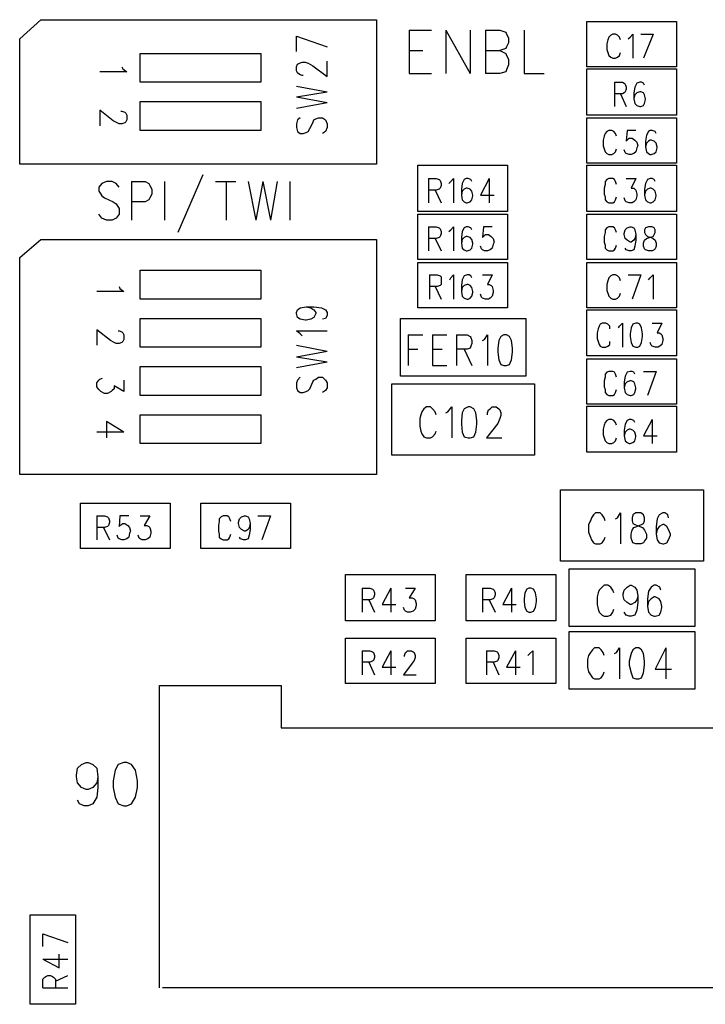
# Model space of a CAD drawing. Extents: x 11.9 to 28.1, y 10.8 to 21.2.
# Tile 4 of 23: x 16.2 to 16.9, y 15.3 to 16.3. Entities that reach past the tile are written whole.
import ezdxf

# ---------------------------------------------------------------- set-up
doc = ezdxf.new("R2010")
doc.units = 0
doc.header["$MEASUREMENT"] = 0
doc.layers.add('LAYNR1', color=2, linetype='Continuous')

msp = doc.modelspace()

# ---------------------------------------------------------------- linework, layer by layer
at = {"layer": 'LAYNR1', "color": 7}
for points in [[(16.187, 16.315), (16.209, 16.335)], [(16.209, 16.335), (16.557, 16.335)], [(16.557, 16.335), (16.557, 16.185)], [(16.591, 16.324), (16.591, 16.279)], [(16.591, 16.324), (16.614, 16.324)], [(16.629, 16.324), (16.629, 16.279)], [(16.629, 16.324), (16.654, 16.279)], [(16.654, 16.324), (16.654, 16.279)], [(16.67, 16.324), (16.67, 16.279)], [(16.67, 16.324), (16.685, 16.324), (16.691, 16.322), (16.692, 16.32), (16.694, 16.316), (16.694, 16.311), (16.692, 16.307), (16.691, 16.305), (16.685, 16.303)], [(16.71, 16.324), (16.71, 16.279)], [(16.187, 16.185), (16.187, 16.315)], [(16.474, 16.318), (16.506, 16.307)], [(16.474, 16.302), (16.474, 16.318)], [(16.81, 16.314), (16.809, 16.317), (16.807, 16.319), (16.805, 16.32), (16.802, 16.32), (16.8, 16.319), (16.798, 16.317), (16.797, 16.314), (16.796, 16.31), (16.796, 16.304), (16.797, 16.301), (16.798, 16.298), (16.8, 16.296), (16.802, 16.295), (16.805, 16.295), (16.807, 16.296), (16.809, 16.298), (16.81, 16.301)], [(16.818, 16.315), (16.82, 16.317), (16.823, 16.32), (16.823, 16.295)], [(16.831, 16.32), (16.844, 16.32)], [(16.844, 16.32), (16.834, 16.295)], [(16.591, 16.303), (16.605, 16.303)], [(16.67, 16.303), (16.685, 16.303), (16.691, 16.3), (16.692, 16.298), (16.694, 16.294), (16.694, 16.288), (16.692, 16.283), (16.691, 16.281), (16.685, 16.279)], [(16.312, 16.27), (16.312, 16.3)], [(16.312, 16.3), (16.437, 16.3)], [(16.437, 16.3), (16.437, 16.27)], [(16.481, 16.277), (16.48, 16.277), (16.477, 16.278), (16.475, 16.28), (16.474, 16.282), (16.474, 16.286), (16.475, 16.289), (16.477, 16.29), (16.48, 16.291), (16.483, 16.291), (16.486, 16.29), (16.491, 16.287), (16.506, 16.276), (16.506, 16.292)], [(16.293, 16.286), (16.294, 16.284), (16.298, 16.281), (16.27, 16.281)], [(16.591, 16.279), (16.614, 16.279)], [(16.685, 16.279), (16.67, 16.279)], [(16.71, 16.279), (16.731, 16.279)], [(16.437, 16.27), (16.312, 16.27)], [(16.474, 16.266), (16.506, 16.26)], [(16.804, 16.27), (16.804, 16.245)], [(16.804, 16.27), (16.812, 16.27), (16.814, 16.269), (16.815, 16.268), (16.816, 16.265), (16.816, 16.263), (16.815, 16.26), (16.814, 16.259), (16.812, 16.258), (16.804, 16.258)], [(16.835, 16.267), (16.834, 16.269), (16.832, 16.27), (16.83, 16.27), (16.827, 16.269), (16.825, 16.265), (16.824, 16.259), (16.824, 16.253), (16.825, 16.248), (16.827, 16.246), (16.83, 16.245), (16.831, 16.245), (16.834, 16.246), (16.835, 16.248), (16.836, 16.252), (16.836, 16.253), (16.835, 16.257), (16.834, 16.259), (16.831, 16.26), (16.83, 16.26), (16.827, 16.259), (16.825, 16.257), (16.824, 16.253)], [(16.312, 16.22), (16.312, 16.25)], [(16.312, 16.25), (16.437, 16.25)], [(16.437, 16.25), (16.437, 16.22)], [(16.474, 16.255), (16.506, 16.26)], [(16.474, 16.255), (16.506, 16.249)], [(16.81, 16.258), (16.816, 16.245)], [(16.297, 16.229), (16.296, 16.228), (16.293, 16.227), (16.29, 16.227), (16.288, 16.228), (16.284, 16.23), (16.27, 16.241)], [(16.27, 16.241), (16.27, 16.225)], [(16.292, 16.24), (16.293, 16.24), (16.296, 16.239), (16.297, 16.238)], [(16.474, 16.243), (16.506, 16.249)], [(16.297, 16.238), (16.298, 16.236), (16.298, 16.231), (16.297, 16.229)], [(16.478, 16.233), (16.475, 16.231), (16.474, 16.227), (16.474, 16.223), (16.475, 16.219), (16.478, 16.217), (16.481, 16.217), (16.484, 16.218), (16.486, 16.219), (16.488, 16.222), (16.491, 16.228), (16.492, 16.231), (16.494, 16.232), (16.497, 16.233), (16.501, 16.233), (16.504, 16.231), (16.506, 16.227), (16.506, 16.223), (16.504, 16.219), (16.501, 16.217)], [(16.437, 16.22), (16.312, 16.22)], [(16.806, 16.214), (16.805, 16.217), (16.803, 16.219), (16.801, 16.22), (16.798, 16.22), (16.796, 16.219), (16.794, 16.217), (16.793, 16.214), (16.792, 16.21), (16.792, 16.204), (16.793, 16.201), (16.794, 16.198), (16.796, 16.196), (16.798, 16.195), (16.801, 16.195), (16.803, 16.196), (16.805, 16.198), (16.806, 16.201)], [(16.826, 16.22), (16.817, 16.22), (16.816, 16.209), (16.817, 16.21), (16.819, 16.212), (16.822, 16.212), (16.825, 16.21), (16.827, 16.208), (16.828, 16.204), (16.827, 16.202), (16.826, 16.198), (16.824, 16.196), (16.821, 16.195), (16.819, 16.195), (16.816, 16.196), (16.815, 16.197), (16.814, 16.2)], [(16.847, 16.217), (16.846, 16.219), (16.843, 16.22), (16.841, 16.22), (16.839, 16.219), (16.837, 16.215), (16.836, 16.209), (16.836, 16.203), (16.837, 16.198), (16.839, 16.196), (16.841, 16.195), (16.842, 16.195), (16.845, 16.196), (16.847, 16.198), (16.848, 16.202), (16.848, 16.203), (16.847, 16.207), (16.845, 16.209), (16.842, 16.21), (16.841, 16.21), (16.839, 16.209), (16.837, 16.207), (16.836, 16.203)], [(16.557, 16.185), (16.187, 16.185)], [(16.377, 16.174), (16.351, 16.114)], [(16.611, 16.17), (16.611, 16.145)], [(16.611, 16.17), (16.619, 16.17), (16.622, 16.169), (16.623, 16.168), (16.624, 16.165), (16.624, 16.163), (16.623, 16.16), (16.622, 16.159), (16.619, 16.158), (16.611, 16.158)], [(16.632, 16.165), (16.634, 16.167), (16.637, 16.17), (16.637, 16.145)], [(16.656, 16.167), (16.655, 16.169), (16.652, 16.17), (16.65, 16.17), (16.648, 16.169), (16.646, 16.165), (16.645, 16.159), (16.645, 16.153), (16.646, 16.148), (16.648, 16.146), (16.65, 16.145), (16.651, 16.145), (16.654, 16.146), (16.656, 16.148), (16.657, 16.152), (16.657, 16.153), (16.656, 16.157), (16.654, 16.159), (16.651, 16.16), (16.65, 16.16), (16.648, 16.159), (16.646, 16.157), (16.645, 16.153)], [(16.674, 16.17), (16.665, 16.153), (16.679, 16.153)], [(16.674, 16.17), (16.674, 16.145)], [(16.806, 16.164), (16.805, 16.167), (16.804, 16.169), (16.802, 16.17), (16.798, 16.17), (16.796, 16.169), (16.794, 16.167), (16.794, 16.164), (16.793, 16.16), (16.793, 16.154), (16.794, 16.151), (16.794, 16.148), (16.796, 16.146), (16.798, 16.145), (16.802, 16.145), (16.804, 16.146), (16.805, 16.148), (16.806, 16.151)], [(16.816, 16.17), (16.826, 16.17), (16.821, 16.16), (16.824, 16.16), (16.825, 16.159), (16.826, 16.158), (16.827, 16.154), (16.827, 16.152), (16.826, 16.148), (16.824, 16.146), (16.822, 16.145), (16.819, 16.145), (16.816, 16.146), (16.815, 16.147), (16.814, 16.15)], [(16.846, 16.167), (16.845, 16.169), (16.843, 16.17), (16.841, 16.17), (16.838, 16.169), (16.836, 16.165), (16.835, 16.159), (16.835, 16.153), (16.836, 16.148), (16.838, 16.146), (16.841, 16.145), (16.842, 16.145), (16.844, 16.146), (16.846, 16.148), (16.847, 16.152), (16.847, 16.153), (16.846, 16.157), (16.844, 16.159), (16.842, 16.16), (16.841, 16.16), (16.838, 16.159), (16.836, 16.157), (16.835, 16.153)], [(16.272, 16.165), (16.269, 16.161)], [(16.269, 16.161), (16.269, 16.157)], [(16.287, 16.165), (16.283, 16.167), (16.277, 16.167), (16.272, 16.165)], [(16.29, 16.161), (16.287, 16.165)], [(16.303, 16.167), (16.303, 16.127)], [(16.303, 16.167), (16.317, 16.167), (16.321, 16.165)], [(16.321, 16.165), (16.322, 16.163), (16.324, 16.159), (16.324, 16.154)], [(16.337, 16.167), (16.337, 16.127)], [(16.39, 16.167), (16.411, 16.167)], [(16.401, 16.167), (16.401, 16.127)], [(16.424, 16.167), (16.432, 16.127)], [(16.439, 16.167), (16.432, 16.127)], [(16.439, 16.167), (16.447, 16.127)], [(16.454, 16.167), (16.447, 16.127)], [(16.467, 16.167), (16.467, 16.127)], [(16.618, 16.158), (16.624, 16.145)], [(16.269, 16.157), (16.271, 16.154)], [(16.271, 16.154), (16.272, 16.152), (16.275, 16.15)], [(16.275, 16.15), (16.284, 16.146)], [(16.322, 16.15), (16.321, 16.148), (16.317, 16.146)], [(16.324, 16.154), (16.322, 16.15)], [(16.29, 16.139), (16.29, 16.133), (16.287, 16.129), (16.283, 16.127)], [(16.284, 16.146), (16.287, 16.144), (16.288, 16.142)], [(16.288, 16.142), (16.29, 16.139)], [(16.317, 16.146), (16.303, 16.146)], [(16.277, 16.127), (16.272, 16.129), (16.269, 16.133)], [(16.283, 16.127), (16.277, 16.127)], [(16.611, 16.12), (16.611, 16.095)], [(16.611, 16.12), (16.619, 16.12), (16.622, 16.119), (16.623, 16.118), (16.624, 16.115), (16.624, 16.113), (16.623, 16.11), (16.622, 16.109), (16.619, 16.108), (16.611, 16.108)], [(16.632, 16.115), (16.634, 16.117), (16.637, 16.12), (16.637, 16.095)], [(16.656, 16.117), (16.655, 16.119), (16.652, 16.12), (16.65, 16.12), (16.648, 16.119), (16.646, 16.115), (16.645, 16.109), (16.645, 16.103), (16.646, 16.098), (16.648, 16.096), (16.65, 16.095), (16.651, 16.095), (16.654, 16.096), (16.656, 16.098), (16.657, 16.102), (16.657, 16.103), (16.656, 16.107), (16.654, 16.109), (16.651, 16.11), (16.65, 16.11), (16.648, 16.109), (16.646, 16.107), (16.645, 16.103)], [(16.677, 16.12), (16.668, 16.12), (16.667, 16.109), (16.668, 16.11), (16.67, 16.112), (16.673, 16.112), (16.676, 16.11), (16.678, 16.108), (16.679, 16.104), (16.678, 16.102), (16.677, 16.098), (16.675, 16.096), (16.672, 16.095), (16.669, 16.095), (16.667, 16.096), (16.666, 16.097), (16.665, 16.1)], [(16.806, 16.114), (16.805, 16.117), (16.804, 16.119), (16.802, 16.12), (16.798, 16.12), (16.796, 16.119), (16.794, 16.117), (16.794, 16.114), (16.793, 16.11), (16.793, 16.104), (16.794, 16.101), (16.794, 16.098), (16.796, 16.096), (16.798, 16.095), (16.802, 16.095), (16.804, 16.096), (16.805, 16.098), (16.806, 16.101)], [(16.826, 16.112), (16.825, 16.108), (16.824, 16.106), (16.821, 16.104), (16.82, 16.104), (16.817, 16.106), (16.815, 16.108), (16.814, 16.112), (16.814, 16.113), (16.815, 16.117), (16.817, 16.119), (16.82, 16.12), (16.821, 16.12), (16.824, 16.119), (16.825, 16.117), (16.826, 16.112), (16.826, 16.106), (16.825, 16.1), (16.824, 16.096), (16.821, 16.095), (16.819, 16.095), (16.816, 16.096), (16.815, 16.098)], [(16.187, 16.088), (16.209, 16.107)], [(16.209, 16.107), (16.557, 16.107)], [(16.557, 16.107), (16.557, 15.863)], [(16.618, 16.108), (16.624, 16.095)], [(16.187, 15.863), (16.187, 16.088)], [(16.312, 16.045), (16.312, 16.075)], [(16.312, 16.075), (16.437, 16.075)], [(16.437, 16.075), (16.437, 16.045)], [(16.612, 16.07), (16.612, 16.045)], [(16.612, 16.07), (16.62, 16.07), (16.623, 16.069), (16.624, 16.068), (16.624, 16.065), (16.624, 16.063), (16.624, 16.06), (16.623, 16.059), (16.62, 16.058), (16.612, 16.058)], [(16.633, 16.065), (16.634, 16.067), (16.637, 16.07), (16.637, 16.045)], [(16.656, 16.067), (16.655, 16.069), (16.653, 16.07), (16.651, 16.07), (16.648, 16.069), (16.646, 16.065), (16.645, 16.059), (16.645, 16.053), (16.646, 16.048), (16.648, 16.046), (16.651, 16.045), (16.652, 16.045), (16.654, 16.046), (16.656, 16.048), (16.657, 16.052), (16.657, 16.053), (16.656, 16.057), (16.654, 16.059), (16.652, 16.06), (16.651, 16.06), (16.648, 16.059), (16.646, 16.057), (16.645, 16.053)], [(16.667, 16.07), (16.677, 16.07), (16.672, 16.06), (16.674, 16.06), (16.676, 16.059), (16.677, 16.058), (16.678, 16.054), (16.678, 16.052), (16.677, 16.048), (16.675, 16.046), (16.673, 16.045), (16.67, 16.045), (16.667, 16.046), (16.666, 16.047), (16.665, 16.05)], [(16.81, 16.064), (16.809, 16.067), (16.807, 16.069), (16.805, 16.07), (16.802, 16.07), (16.8, 16.069), (16.798, 16.067), (16.797, 16.064), (16.796, 16.06), (16.796, 16.054), (16.797, 16.051), (16.798, 16.048), (16.8, 16.046), (16.802, 16.045), (16.805, 16.045), (16.807, 16.046), (16.809, 16.048), (16.81, 16.051)], [(16.818, 16.07), (16.831, 16.07)], [(16.831, 16.07), (16.822, 16.045)], [(16.839, 16.065), (16.841, 16.067), (16.844, 16.07), (16.844, 16.045)], [(16.29, 16.058), (16.291, 16.056), (16.295, 16.053), (16.267, 16.053)], [(16.618, 16.058), (16.624, 16.045)], [(16.437, 16.045), (16.312, 16.045)], [(16.475, 16.026), (16.474, 16.03), (16.474, 16.031), (16.475, 16.034), (16.478, 16.036), (16.484, 16.037), (16.492, 16.037), (16.5, 16.036), (16.504, 16.034), (16.506, 16.031), (16.506, 16.028), (16.504, 16.025), (16.501, 16.024)], [(16.484, 16.037), (16.489, 16.036), (16.492, 16.034), (16.494, 16.031), (16.494, 16.03), (16.492, 16.026)], [(16.312, 15.995), (16.312, 16.025)], [(16.312, 16.025), (16.437, 16.025)], [(16.437, 16.025), (16.437, 15.995)], [(16.492, 16.026), (16.489, 16.024), (16.484, 16.023), (16.483, 16.023), (16.478, 16.024), (16.475, 16.026)], [(16.582, 15.965), (16.582, 16.025)], [(16.582, 16.025), (16.712, 16.025)], [(16.712, 16.025), (16.712, 15.965)], [(16.799, 16.014), (16.799, 16.017), (16.797, 16.019), (16.795, 16.02), (16.791, 16.02), (16.789, 16.019), (16.788, 16.017), (16.787, 16.014), (16.786, 16.01), (16.786, 16.004), (16.787, 16.001), (16.788, 15.998), (16.789, 15.996), (16.791, 15.995), (16.795, 15.995), (16.797, 15.996), (16.799, 15.998), (16.799, 16.001)], [(16.808, 16.015), (16.809, 16.017), (16.812, 16.02), (16.812, 15.995)], [(16.843, 16.02), (16.853, 16.02), (16.848, 16.01), (16.85, 16.01), (16.852, 16.009), (16.853, 16.008), (16.854, 16.004), (16.854, 16.002), (16.853, 15.998), (16.851, 15.996), (16.849, 15.995), (16.846, 15.995), (16.843, 15.996), (16.842, 15.997), (16.841, 16)], [(16.294, 16.001), (16.293, 16), (16.29, 15.999), (16.287, 15.999), (16.285, 16), (16.281, 16.002), (16.267, 16.013)], [(16.267, 16.013), (16.267, 15.997)], [(16.289, 16.012), (16.29, 16.012), (16.293, 16.011), (16.294, 16.01)], [(16.294, 16.01), (16.295, 16.008), (16.295, 16.003), (16.294, 16.001)], [(16.48, 16.007), (16.478, 16.009), (16.474, 16.012), (16.506, 16.012)], [(16.59, 16.008), (16.59, 15.976)], [(16.59, 16.008), (16.605, 16.008)], [(16.615, 16.008), (16.615, 15.976)], [(16.615, 16.008), (16.63, 16.008)], [(16.64, 16.008), (16.64, 15.976)], [(16.64, 16.008), (16.651, 16.008), (16.654, 16.006), (16.655, 16.005), (16.656, 16.002), (16.656, 15.999), (16.655, 15.996), (16.654, 15.994), (16.651, 15.993), (16.64, 15.993)], [(16.667, 16.002), (16.669, 16.003), (16.672, 16.008), (16.672, 15.976)], [(16.437, 15.995), (16.312, 15.995)], [(16.474, 15.997), (16.506, 15.991)], [(16.474, 15.985), (16.506, 15.991)], [(16.474, 15.985), (16.506, 15.98)], [(16.59, 15.993), (16.6, 15.993)], [(16.615, 15.993), (16.625, 15.993)], [(16.648, 15.993), (16.656, 15.976)], [(16.312, 15.945), (16.312, 15.975)], [(16.312, 15.975), (16.437, 15.975)], [(16.437, 15.975), (16.437, 15.945)], [(16.474, 15.974), (16.506, 15.98)], [(16.615, 15.976), (16.63, 15.976)], [(16.478, 15.964), (16.475, 15.961), (16.474, 15.958), (16.474, 15.953), (16.475, 15.95), (16.478, 15.948), (16.481, 15.948), (16.484, 15.949), (16.486, 15.95), (16.488, 15.952), (16.491, 15.959), (16.492, 15.961), (16.494, 15.962), (16.497, 15.964)], [(16.497, 15.964), (16.501, 15.964)], [(16.501, 15.964), (16.504, 15.961), (16.506, 15.958), (16.506, 15.953), (16.504, 15.95), (16.501, 15.948)], [(16.712, 15.965), (16.582, 15.965)], [(16.806, 15.964), (16.805, 15.967), (16.804, 15.969), (16.802, 15.97), (16.798, 15.97), (16.796, 15.969), (16.794, 15.967), (16.794, 15.964), (16.793, 15.96), (16.793, 15.954), (16.794, 15.951), (16.794, 15.948), (16.796, 15.946), (16.798, 15.945), (16.802, 15.945), (16.804, 15.946), (16.805, 15.948), (16.806, 15.951)], [(16.825, 15.967), (16.824, 15.969), (16.822, 15.97), (16.82, 15.97), (16.817, 15.969), (16.815, 15.965), (16.814, 15.959), (16.814, 15.953), (16.815, 15.948), (16.817, 15.946), (16.82, 15.945), (16.821, 15.945), (16.824, 15.946), (16.825, 15.948), (16.826, 15.952), (16.826, 15.953), (16.825, 15.957), (16.824, 15.959), (16.821, 15.96), (16.82, 15.96), (16.817, 15.959), (16.815, 15.957), (16.814, 15.953)], [(16.834, 15.97), (16.847, 15.97)], [(16.847, 15.97), (16.838, 15.945)], [(16.269, 15.951), (16.267, 15.954), (16.267, 15.958), (16.269, 15.961), (16.27, 15.962), (16.273, 15.963)], [(16.295, 15.961), (16.295, 15.949), (16.285, 15.955), (16.285, 15.952), (16.283, 15.95)], [(16.573, 15.883), (16.573, 15.957)], [(16.573, 15.957), (16.721, 15.957)], [(16.721, 15.957), (16.721, 15.883)], [(16.283, 15.95), (16.282, 15.949), (16.278, 15.947), (16.275, 15.947), (16.271, 15.949), (16.269, 15.951)], [(16.437, 15.945), (16.312, 15.945)], [(16.619, 15.925), (16.618, 15.928), (16.615, 15.931), (16.613, 15.933), (16.609, 15.933), (16.606, 15.931), (16.604, 15.928), (16.603, 15.925), (16.602, 15.921), (16.602, 15.913), (16.603, 15.908), (16.604, 15.905), (16.606, 15.902), (16.609, 15.901), (16.613, 15.901), (16.615, 15.902), (16.618, 15.905), (16.619, 15.908)], [(16.629, 15.927), (16.631, 15.928), (16.635, 15.933), (16.635, 15.901)], [(16.672, 15.925), (16.672, 15.927), (16.673, 15.93), (16.675, 15.931), (16.677, 15.933), (16.681, 15.933), (16.684, 15.931), (16.685, 15.93), (16.686, 15.927), (16.686, 15.924), (16.685, 15.921), (16.683, 15.916), (16.671, 15.901), (16.687, 15.901)], [(16.312, 15.895), (16.312, 15.925)], [(16.312, 15.925), (16.437, 15.925)], [(16.437, 15.925), (16.437, 15.895)], [(16.295, 15.907), (16.277, 15.918)], [(16.277, 15.918), (16.277, 15.901)], [(16.806, 15.914), (16.805, 15.917), (16.803, 15.919), (16.801, 15.92), (16.798, 15.92), (16.796, 15.919), (16.794, 15.917), (16.793, 15.914), (16.792, 15.91), (16.792, 15.904), (16.793, 15.901), (16.794, 15.898), (16.796, 15.896), (16.798, 15.895), (16.801, 15.895), (16.803, 15.896), (16.805, 15.898), (16.806, 15.901)], [(16.825, 15.917), (16.824, 15.919), (16.821, 15.92), (16.819, 15.92), (16.817, 15.919), (16.815, 15.915), (16.814, 15.909), (16.814, 15.903), (16.815, 15.898), (16.817, 15.896), (16.819, 15.895), (16.82, 15.895), (16.823, 15.896), (16.825, 15.898), (16.826, 15.902), (16.826, 15.903), (16.825, 15.907), (16.823, 15.909), (16.82, 15.91), (16.819, 15.91), (16.817, 15.909), (16.815, 15.907), (16.814, 15.903)], [(16.843, 15.92), (16.834, 15.903), (16.848, 15.903)], [(16.843, 15.92), (16.843, 15.895)], [(16.295, 15.907), (16.267, 15.907)], [(16.437, 15.895), (16.312, 15.895)], [(16.721, 15.883), (16.573, 15.883)], [(16.557, 15.863), (16.187, 15.863)], [(16.748, 15.773), (16.748, 15.847)], [(16.748, 15.847), (16.896, 15.847)], [(16.896, 15.847), (16.896, 15.773)], [(16.794, 15.815), (16.793, 15.818), (16.791, 15.821), (16.789, 15.823), (16.784, 15.823), (16.782, 15.821), (16.78, 15.818), (16.779, 15.815), (16.777, 15.811), (16.777, 15.803), (16.779, 15.798), (16.78, 15.795), (16.782, 15.792), (16.784, 15.791), (16.789, 15.791), (16.791, 15.792), (16.793, 15.795), (16.794, 15.798)], [(16.805, 15.817), (16.807, 15.818), (16.81, 15.823), (16.81, 15.791)], [(16.86, 15.818), (16.859, 15.821), (16.856, 15.823), (16.854, 15.823), (16.85, 15.821), (16.848, 15.817), (16.847, 15.809), (16.847, 15.801), (16.848, 15.795), (16.85, 15.792), (16.854, 15.791), (16.855, 15.791), (16.858, 15.792), (16.86, 15.795), (16.862, 15.8), (16.862, 15.801), (16.86, 15.806), (16.858, 15.809), (16.855, 15.811), (16.854, 15.811), (16.85, 15.809), (16.848, 15.806), (16.847, 15.801)], [(16.267, 15.82), (16.267, 15.795)], [(16.267, 15.82), (16.275, 15.82), (16.278, 15.819), (16.279, 15.818), (16.28, 15.815), (16.28, 15.813), (16.279, 15.81), (16.278, 15.809), (16.275, 15.808), (16.267, 15.808)], [(16.3, 15.82), (16.291, 15.82), (16.29, 15.809), (16.291, 15.81), (16.294, 15.812), (16.296, 15.812), (16.299, 15.81), (16.301, 15.808), (16.302, 15.804), (16.301, 15.802), (16.3, 15.798), (16.298, 15.796), (16.295, 15.795), (16.293, 15.795), (16.29, 15.796), (16.289, 15.797), (16.288, 15.8)], [(16.312, 15.82), (16.322, 15.82), (16.316, 15.81), (16.319, 15.81), (16.321, 15.809), (16.322, 15.808), (16.323, 15.804), (16.323, 15.802), (16.322, 15.798), (16.32, 15.796), (16.317, 15.795), (16.314, 15.795), (16.312, 15.796), (16.311, 15.797), (16.31, 15.8)], [(16.406, 15.814), (16.405, 15.817), (16.404, 15.819), (16.402, 15.82), (16.398, 15.82), (16.396, 15.819), (16.394, 15.817), (16.394, 15.814), (16.393, 15.81), (16.393, 15.804), (16.394, 15.801), (16.394, 15.798), (16.396, 15.796), (16.398, 15.795), (16.402, 15.795), (16.404, 15.796), (16.405, 15.798), (16.406, 15.801)], [(16.426, 15.812), (16.425, 15.808), (16.424, 15.806), (16.421, 15.804), (16.42, 15.804), (16.417, 15.806), (16.415, 15.808), (16.414, 15.812), (16.414, 15.813), (16.415, 15.817), (16.417, 15.819), (16.42, 15.82), (16.421, 15.82), (16.424, 15.819), (16.425, 15.817), (16.426, 15.812), (16.426, 15.806), (16.425, 15.8), (16.424, 15.796), (16.421, 15.795), (16.419, 15.795), (16.416, 15.796), (16.415, 15.798)], [(16.434, 15.82), (16.447, 15.82)], [(16.447, 15.82), (16.438, 15.795)], [(16.274, 15.808), (16.28, 15.795)], [(16.896, 15.773), (16.748, 15.773)], [(16.757, 15.765), (16.887, 15.765)], [(16.757, 15.705), (16.757, 15.765)], [(16.887, 15.765), (16.887, 15.705)], [(16.542, 15.745), (16.542, 15.72)], [(16.542, 15.745), (16.55, 15.745), (16.553, 15.744), (16.554, 15.743), (16.555, 15.74), (16.555, 15.738), (16.554, 15.735), (16.553, 15.734), (16.55, 15.733), (16.542, 15.733)], [(16.572, 15.745), (16.563, 15.728), (16.577, 15.728)], [(16.572, 15.745), (16.572, 15.72)], [(16.587, 15.745), (16.597, 15.745), (16.591, 15.735), (16.594, 15.735), (16.596, 15.734), (16.597, 15.733), (16.598, 15.729), (16.598, 15.727), (16.597, 15.723), (16.595, 15.721), (16.592, 15.72), (16.589, 15.72), (16.587, 15.721), (16.586, 15.722), (16.585, 15.725)], [(16.667, 15.745), (16.667, 15.72)], [(16.667, 15.745), (16.675, 15.745), (16.678, 15.744), (16.679, 15.743), (16.68, 15.74), (16.68, 15.738), (16.679, 15.735), (16.678, 15.734), (16.675, 15.733), (16.667, 15.733)], [(16.697, 15.745), (16.688, 15.728), (16.702, 15.728)], [(16.697, 15.745), (16.697, 15.72)], [(16.803, 15.74), (16.802, 15.743), (16.8, 15.746), (16.797, 15.748), (16.793, 15.748), (16.791, 15.746), (16.788, 15.743), (16.787, 15.74), (16.786, 15.736), (16.786, 15.728), (16.787, 15.723), (16.788, 15.72), (16.791, 15.717), (16.793, 15.716), (16.797, 15.716), (16.8, 15.717), (16.802, 15.72), (16.803, 15.723)], [(16.828, 15.737), (16.827, 15.733), (16.825, 15.73), (16.821, 15.728), (16.82, 15.728), (16.817, 15.73), (16.814, 15.733), (16.813, 15.737), (16.813, 15.739), (16.814, 15.743), (16.817, 15.746), (16.82, 15.748), (16.821, 15.748), (16.825, 15.746), (16.827, 15.743), (16.828, 15.737), (16.828, 15.73), (16.827, 15.722), (16.825, 15.717), (16.821, 15.716), (16.819, 15.716), (16.816, 15.717), (16.814, 15.72)], [(16.852, 15.743), (16.851, 15.746), (16.847, 15.748), (16.845, 15.748), (16.842, 15.746), (16.839, 15.742), (16.838, 15.734), (16.838, 15.726), (16.839, 15.72), (16.842, 15.717), (16.845, 15.716), (16.846, 15.716), (16.85, 15.717), (16.852, 15.72), (16.853, 15.725), (16.853, 15.726), (16.852, 15.731), (16.85, 15.734), (16.846, 15.736), (16.845, 15.736), (16.842, 15.734), (16.839, 15.731), (16.838, 15.726)], [(16.549, 15.733), (16.555, 15.72)], [(16.674, 15.733), (16.68, 15.72)], [(16.887, 15.705), (16.757, 15.705)], [(16.757, 15.7), (16.887, 15.7)], [(16.757, 15.64), (16.757, 15.7)], [(16.887, 15.7), (16.887, 15.64)], [(16.542, 15.68), (16.542, 15.655)], [(16.542, 15.68), (16.55, 15.68), (16.553, 15.679), (16.554, 15.678), (16.555, 15.675), (16.555, 15.673), (16.554, 15.67), (16.553, 15.669), (16.55, 15.668), (16.542, 15.668)], [(16.572, 15.68), (16.563, 15.663), (16.577, 15.663)], [(16.572, 15.68), (16.572, 15.655)], [(16.586, 15.674), (16.586, 15.675), (16.587, 15.678), (16.588, 15.679), (16.589, 15.68), (16.593, 15.68), (16.595, 15.679), (16.596, 15.678), (16.597, 15.675), (16.597, 15.673), (16.596, 15.67), (16.594, 15.667), (16.585, 15.655), (16.598, 15.655)], [(16.671, 15.68), (16.671, 15.655)], [(16.671, 15.68), (16.679, 15.68), (16.682, 15.679), (16.683, 15.678), (16.684, 15.675), (16.684, 15.673), (16.683, 15.67), (16.682, 15.669), (16.679, 15.668), (16.671, 15.668)], [(16.701, 15.68), (16.692, 15.663), (16.706, 15.663)], [(16.701, 15.68), (16.701, 15.655)], [(16.714, 15.675), (16.716, 15.677), (16.719, 15.68), (16.719, 15.655)], [(16.793, 15.675), (16.792, 15.678), (16.79, 15.681), (16.788, 15.683), (16.783, 15.683), (16.781, 15.681), (16.779, 15.678), (16.777, 15.675), (16.776, 15.671), (16.776, 15.663), (16.777, 15.658), (16.779, 15.655), (16.781, 15.652), (16.783, 15.651), (16.788, 15.651), (16.79, 15.652), (16.792, 15.655), (16.793, 15.658)], [(16.804, 15.677), (16.806, 15.678), (16.809, 15.683), (16.809, 15.651)], [(16.857, 15.683), (16.846, 15.661), (16.863, 15.661)], [(16.857, 15.683), (16.857, 15.651)], [(16.549, 15.668), (16.555, 15.655)], [(16.678, 15.668), (16.684, 15.655)], [(16.332, 15.33), (16.332, 15.644)], [(16.332, 15.644), (16.427, 15.644)], [(16.382, 15.644), (16.458, 15.644)], [(16.458, 15.644), (16.458, 15.6)], [(16.887, 15.64), (16.757, 15.64)], [(16.458, 15.6), (18.692, 15.6)], [(16.256, 15.536), (16.251, 15.538), (16.247, 15.543), (16.246, 15.549), (16.246, 15.551), (16.247, 15.558), (16.251, 15.562), (16.256, 15.564), (16.258, 15.564), (16.263, 15.562), (16.267, 15.558), (16.268, 15.549), (16.268, 15.538), (16.267, 15.528), (16.263, 15.521), (16.258, 15.519)], [(16.295, 15.564), (16.289, 15.562), (16.286, 15.556), (16.284, 15.545), (16.284, 15.538), (16.286, 15.528), (16.289, 15.521), (16.295, 15.519)], [(16.298, 15.519), (16.303, 15.521), (16.307, 15.528), (16.309, 15.538), (16.309, 15.545), (16.307, 15.556), (16.303, 15.562), (16.298, 15.564), (16.295, 15.564)], [(16.268, 15.549), (16.267, 15.543), (16.263, 15.538), (16.258, 15.536)], [(16.258, 15.536), (16.256, 15.536)], [(16.254, 15.519), (16.249, 15.521), (16.247, 15.525)], [(16.258, 15.519), (16.254, 15.519)], [(16.295, 15.519), (16.298, 15.519)], [(16.211, 15.386), (16.237, 15.377)], [(16.211, 15.373), (16.211, 15.386)], [(16.211, 15.36), (16.228, 15.351), (16.228, 15.365)], [(16.211, 15.36), (16.237, 15.36)], [(16.211, 15.33), (16.211, 15.339), (16.213, 15.341), (16.214, 15.342), (16.216, 15.343), (16.219, 15.343), (16.221, 15.342), (16.222, 15.341), (16.224, 15.339), (16.224, 15.33)], [(16.224, 15.337), (16.237, 15.343)], [(16.211, 15.33), (16.237, 15.33)], [(18.692, 15.33), (16.335, 15.33)]]:
    msp.add_lwpolyline(points, dxfattribs=at)
for points in [[(16.868, 16.286), (16.775, 16.286), (16.775, 16.333), (16.868, 16.333), (16.868, 16.286)], [(16.868, 16.236), (16.775, 16.236), (16.775, 16.284), (16.868, 16.284), (16.868, 16.236)], [(16.868, 16.186), (16.775, 16.186), (16.775, 16.233), (16.868, 16.233), (16.868, 16.186)], [(16.6, 16.184), (16.693, 16.184), (16.693, 16.136), (16.6, 16.136), (16.6, 16.184)], [(16.868, 16.136), (16.775, 16.136), (16.775, 16.184), (16.868, 16.184), (16.868, 16.136)], [(16.693, 16.086), (16.6, 16.086), (16.6, 16.133), (16.693, 16.133), (16.693, 16.086)], [(16.868, 16.086), (16.775, 16.086), (16.775, 16.133), (16.868, 16.133), (16.868, 16.086)], [(16.839, 16.12), (16.836, 16.119), (16.835, 16.117), (16.835, 16.114), (16.836, 16.112), (16.838, 16.11), (16.842, 16.109), (16.844, 16.108), (16.846, 16.106), (16.847, 16.103), (16.847, 16.1), (16.846, 16.097), (16.845, 16.096), (16.843, 16.095), (16.839, 16.095), (16.836, 16.096), (16.835, 16.097), (16.834, 16.1), (16.834, 16.103), (16.835, 16.106), (16.837, 16.108), (16.84, 16.109), (16.844, 16.11), (16.845, 16.112), (16.846, 16.114), (16.846, 16.117), (16.845, 16.119), (16.843, 16.12), (16.839, 16.12)], [(16.6, 16.083), (16.693, 16.083), (16.693, 16.036), (16.6, 16.036), (16.6, 16.083)], [(16.868, 16.036), (16.775, 16.036), (16.775, 16.083), (16.868, 16.083), (16.868, 16.036)], [(16.868, 15.986), (16.775, 15.986), (16.775, 16.034), (16.868, 16.034), (16.868, 15.986)], [(16.826, 16.02), (16.823, 16.019), (16.821, 16.015), (16.82, 16.009), (16.82, 16.006), (16.821, 16), (16.823, 15.996), (16.826, 15.995), (16.828, 15.995), (16.83, 15.996), (16.832, 16), (16.833, 16.006), (16.833, 16.009), (16.832, 16.015), (16.83, 16.019), (16.828, 16.02), (16.826, 16.02)], [(16.689, 16.008), (16.686, 16.006), (16.684, 16.002), (16.683, 15.994), (16.683, 15.99), (16.684, 15.982), (16.686, 15.977), (16.689, 15.976), (16.692, 15.976), (16.695, 15.977), (16.697, 15.982), (16.698, 15.99), (16.698, 15.994), (16.697, 16.002), (16.695, 16.006), (16.692, 16.008), (16.689, 16.008)], [(16.868, 15.936), (16.775, 15.936), (16.775, 15.983), (16.868, 15.983), (16.868, 15.936)], [(16.652, 15.933), (16.648, 15.931), (16.646, 15.927), (16.645, 15.919), (16.645, 15.915), (16.646, 15.907), (16.648, 15.902), (16.652, 15.901), (16.654, 15.901), (16.658, 15.902), (16.66, 15.907), (16.661, 15.915), (16.661, 15.919), (16.66, 15.927), (16.658, 15.931), (16.654, 15.933), (16.652, 15.933)], [(16.868, 15.886), (16.775, 15.886), (16.775, 15.934), (16.868, 15.934), (16.868, 15.886)], [(16.343, 15.786), (16.25, 15.786), (16.25, 15.833), (16.343, 15.833), (16.343, 15.786)], [(16.375, 15.833), (16.468, 15.833), (16.468, 15.786), (16.375, 15.786), (16.375, 15.833)], [(16.826, 15.823), (16.823, 15.821), (16.822, 15.818), (16.822, 15.815), (16.823, 15.812), (16.825, 15.811), (16.83, 15.809), (16.833, 15.808), (16.835, 15.805), (16.837, 15.801), (16.837, 15.797), (16.835, 15.794), (16.834, 15.792), (16.831, 15.791), (16.826, 15.791), (16.823, 15.792), (16.822, 15.794), (16.821, 15.797), (16.821, 15.801), (16.822, 15.805), (16.824, 15.808), (16.827, 15.809), (16.832, 15.811), (16.834, 15.812), (16.835, 15.815), (16.835, 15.818), (16.834, 15.821), (16.831, 15.823), (16.826, 15.823)], [(16.525, 15.759), (16.618, 15.759), (16.618, 15.711), (16.525, 15.711), (16.525, 15.759)], [(16.743, 15.711), (16.65, 15.711), (16.65, 15.759), (16.743, 15.759), (16.743, 15.711)], [(16.715, 15.745), (16.713, 15.744), (16.711, 15.74), (16.71, 15.734), (16.71, 15.731), (16.711, 15.725), (16.713, 15.721), (16.715, 15.72), (16.717, 15.72), (16.72, 15.721), (16.722, 15.725), (16.723, 15.731), (16.723, 15.734), (16.722, 15.74), (16.72, 15.744), (16.717, 15.745), (16.715, 15.745)], [(16.525, 15.693), (16.618, 15.693), (16.618, 15.646), (16.525, 15.646), (16.525, 15.693)], [(16.743, 15.646), (16.65, 15.646), (16.65, 15.693), (16.743, 15.693), (16.743, 15.646)], [(16.826, 15.683), (16.823, 15.681), (16.821, 15.677), (16.819, 15.669), (16.819, 15.665), (16.821, 15.657), (16.823, 15.652), (16.826, 15.651), (16.829, 15.651), (16.832, 15.652), (16.834, 15.657), (16.835, 15.665), (16.835, 15.669), (16.834, 15.677), (16.832, 15.681), (16.829, 15.683), (16.826, 15.683)], [(16.198, 15.313), (16.198, 15.406), (16.245, 15.406), (16.245, 15.313), (16.198, 15.313)]]:
    msp.add_lwpolyline(points, close=True, dxfattribs=at)

doc.saveas('drawing.dxf')
